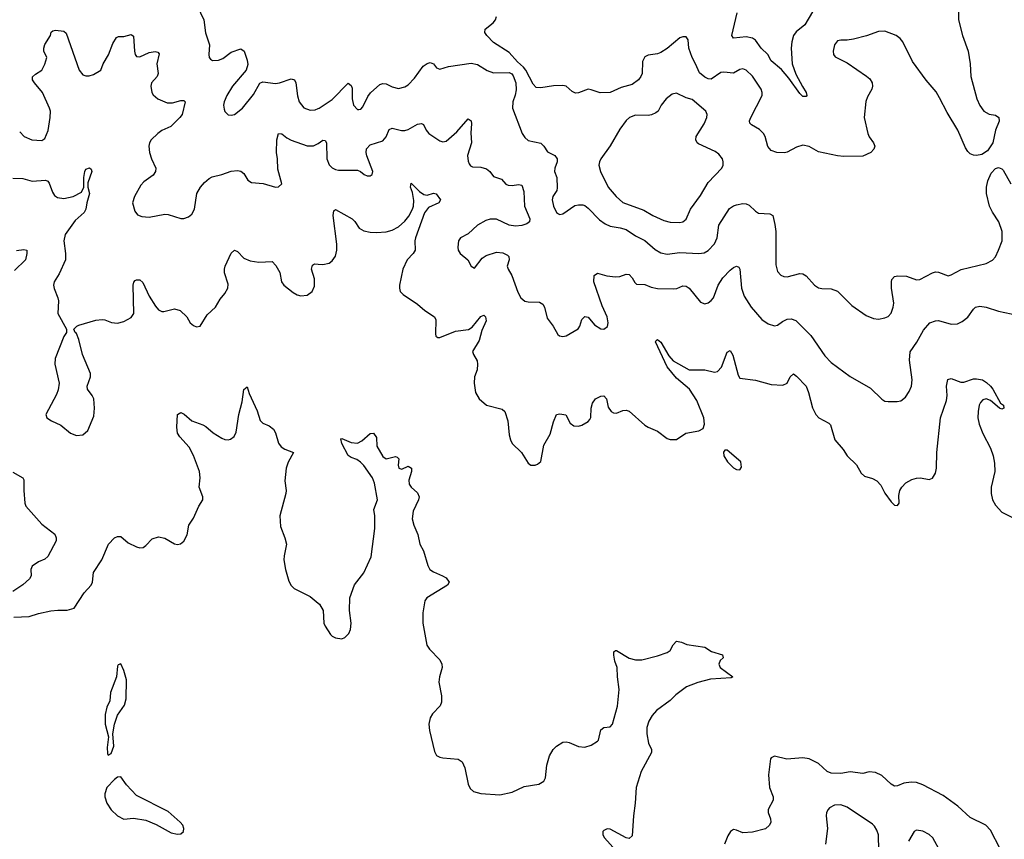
# Model space of a CAD drawing. Header units: inches. Extents: x 884691 to 1028259, y 526745 to 653629.
# Tile 101 of 241: x 938110 to 944346, y 584681 to 589870. Entities that reach past the tile are written whole.
import ezdxf

# ---------------------------------------------------------------- set-up
doc = ezdxf.new("R2010")
doc.units = ezdxf.units.IN
doc.header["$MEASUREMENT"] = 0
doc.layers.add('A9538', color=7, linetype='Continuous')
doc.layers.add('A9548', color=7, linetype='Continuous')

msp = doc.modelspace()

# ---------------------------------------------------------------- linework, layer by layer
at = {"layer": 'A9538', "color": 6}
for points, elevation in [([(939215.7, 590000), (939275.4, 589870), (939286.8, 589786.8), (939313.1, 589710), (939308.8, 589648.8), (939310.8, 589630), (939319.5, 589619.5), (939331.6, 589611.6), (939370, 589612.8), (939396.1, 589623.9), (939450, 589663.7), (939510, 589685), (939531.7, 589671.7), (939550, 589613.2), (939554, 589586), (939544.5, 589550), (939458.4, 589450), (939422.4, 589390), (939405.2, 589350), (939401.7, 589330), (939404.4, 589304.4), (939410, 589287.9), (939430, 589267.1), (939450, 589265.2), (939470, 589270.1), (939521.1, 589310), (939590, 589396), (939630, 589468.1), (939650, 589477.1), (939730, 589465.8), (939755, 589470), (939830, 589496.2), (939850, 589490.1), (939859.3, 589470), (939870, 589387.7), (939880.5, 589350), (939910, 589312.4), (939950, 589296.9), (939980.5, 589299.5), (940000, 589307)], 2500), ([(938110, 589160.3), (938139.3, 589130), (938186, 589110), (938250, 589104.3), (938270, 589118.4), (938290, 589169.1), (938303.1, 589250), (938304.4, 589290), (938299.8, 589310), (938255.2, 589410), (938203.4, 589470), (938191.6, 589490), (938191.6, 589508.4), (938210, 589525.8), (938249.9, 589550), (938270, 589587.6), (938282.1, 589630), (938262.5, 589670), (938262.6, 589690), (938270, 589713.4), (938304.6, 589770), (938310, 589790.1), (938320.7, 589799.3), (938336.4, 589803.6), (938390, 589796.5), (938404.3, 589784.3), (938485.8, 589550), (938510, 589521.8), (938530, 589514.1), (938550, 589514.4), (938577.1, 589522.9), (938624.2, 589550), (938638.4, 589590), (938671.9, 589648.1), (938699.7, 589720.3), (938723.2, 589756.8), (938736, 589764), (938770, 589764.3), (938815.5, 589775.5), (938830, 589766.2), (938837.4, 589670), (938841.3, 589650), (938850, 589636.6), (938870, 589633.9), (938930, 589661.4), (938968.7, 589668.7), (938984.8, 589664.8), (938993, 589653), (938978.9, 589590), (938987, 589530), (938979.8, 589510), (938944.8, 589470), (938940.1, 589450), (938946.2, 589410), (938955.4, 589395.4), (938985.5, 589370), (939044.2, 589344.2), (939077.3, 589342.7), (939130, 589357.8), (939150, 589357.8), (939158.9, 589350), (939139.8, 589270), (939125.1, 589250), (939066.3, 589193.7), (939010, 589168.1), (938984.4, 589150), (938943.4, 589110), (938931.9, 589090), (938927.8, 589070), (938931.8, 589030), (938944, 588990), (938971.3, 588930), (938970.5, 588910), (938954.5, 588885.5), (938896.3, 588843.7), (938877.1, 588822.9), (938836.4, 588750), (938823.8, 588710), (938838.4, 588658.4), (938855.5, 588635.5), (938884.4, 588624.4), (938930, 588618.9), (939030, 588638.4), (939050, 588637.2), (939130, 588612.2), (939150, 588611.9), (939178.7, 588621.3), (939200.4, 588639.6), (939218.2, 588670), (939232.9, 588770), (939255.3, 588810), (939279.8, 588840.2), (939310, 588865.2), (939330, 588875.5), (939390, 588890.5), (939450, 588911.9), (939490, 588914.8), (939510.6, 588910.6), (939530, 588896), (939555.2, 588855.2), (939578.6, 588838.6), (939653, 588833), (939730, 588810.1), (939750, 588811.1), (939769.8, 588830.2), (939744, 588924), (939743.6, 588990), (939737.1, 589030), (939739.3, 589110), (939750, 589150.1), (939770, 589146.9), (939801.5, 589121.5), (939830, 589106.4), (939930, 589072.5), (939970, 589072.3), (939996, 589084), (940000, 589086.8)], 2400), ([(938067.3, 588867.3), (938130, 588864.8), (938190, 588848.1), (938274.1, 588854.1), (938287.6, 588847.6), (938296, 588836), (938317.4, 588777.4), (938330, 588756.4), (938350, 588745.2), (938390, 588739), (938449.8, 588750.2), (938500.9, 588779.1), (938516.9, 588810), (938515.9, 588870), (938523.2, 588910), (938530, 588924.4), (938551.5, 588931.5), (938562.8, 588922.8), (938567.3, 588910), (938542.3, 588837.7), (938542.3, 588810), (938552.4, 588770), (938535.2, 588710), (938529.2, 588670), (938518.7, 588650), (938460.6, 588599.4), (938398.7, 588510), (938389.3, 588470), (938400.7, 588390), (938399.4, 588350), (938359.3, 588260.7), (938327.4, 588210), (938323.6, 588190), (938327.5, 588167.5), (938351.9, 588110), (938355.7, 588090), (938350.8, 588010), (938406.7, 587910), (938406.4, 587890), (938390, 587863.6), (938334.2, 587725.8), (938333.3, 587690), (938359.6, 587570), (938354.2, 587525.8), (938343.7, 587496.3), (938275.5, 587370), (938282.8, 587350), (938311.8, 587330), (938370, 587303.3), (938432.5, 587252.5), (938470, 587236.9), (938510, 587242.4), (938542.5, 587270), (938579, 587361), (938584.2, 587410), (938579.6, 587470), (938569.9, 587489.9), (938539.5, 587530), (938538, 587550), (938559.5, 587610), (938559.5, 587630), (938507.1, 587750), (938484.9, 587844.9), (938470, 587884), (938462, 587890), (938454, 587910), (938471.6, 587930), (938484.1, 587935.9), (938591.4, 587968.6), (938631.8, 587971.8), (938650, 587969.1), (938692.4, 587952.4), (938730, 587949), (938770, 587958.4), (938816.1, 587983.9), (938833.5, 588010), (938829, 588190), (938832.3, 588207.7), (938841.5, 588218.5), (938850, 588224.2), (938870, 588222.7), (938890, 588206.5), (938930, 588119.9), (938970, 588056.6), (938990, 588033.2), (939010, 588023.2), (939022.8, 588022.8), (939090, 588039), (939126.1, 588030), (939168.1, 587990), (939190.7, 587950), (939210, 587933.2), (939230, 587925.1), (939252.7, 587930), (939298.4, 588001.6), (939349.9, 588050.1), (939378.7, 588101.3), (939410, 588136.9), (939429.2, 588170), (939430, 588195.1), (939407.6, 588267.6), (939407.1, 588290), (939411.8, 588310), (939448.6, 588391.4), (939470, 588410.1), (939490, 588402.9), (939530, 588359.8), (939570, 588342.7), (939623.9, 588336.1), (939710, 588339), (939732.9, 588312.9), (939757.8, 588270), (939767.2, 588210), (939782.3, 588190), (939842.4, 588142.4), (939868, 588128), (939890, 588121.8), (939930, 588125.1), (939962.6, 588150), (939977.3, 588182.7), (939976.3, 588230), (939958.7, 588290), (939963.7, 588316.3), (939976.1, 588323.9), (940000, 588322.2)], 2300), ([(938090, 588408.2), (938135.9, 588415.9), (938154.8, 588410), (938156, 588390), (938147.1, 588350), (938078, 588282)], 2200), ([(938072.9, 586087.1), (938170, 586092.4), (938230, 586111.3), (938306.7, 586126.7), (938352.2, 586132.2), (938410, 586131.1), (938455.3, 586144.7), (938519.1, 586240.9), (938562.9, 586290), (938570.6, 586310), (938576.5, 586370), (938629.3, 586450.7), (938672.2, 586550), (938710, 586589.3), (938730, 586599), (938750, 586597.3), (938798, 586558), (938850, 586532.1), (938870, 586527.2), (938891.3, 586528.7), (938910, 586540.8), (938950, 586582.8), (938990, 586597.2), (939030, 586587.1), (939090, 586551.4), (939110, 586548), (939127.6, 586552.4), (939150, 586568.7), (939171.5, 586608.5), (939181.7, 586670), (939210, 586714.5), (939243.7, 586790), (939269.4, 586830), (939269.9, 586850), (939246.3, 586910), (939252.4, 586970), (939249, 587010), (939210.3, 587110.3), (939183, 587163), (939124.6, 587230), (939110, 587253), (939104.3, 587290), (939108.6, 587371.4), (939130, 587384.2), (939152, 587372), (939199.6, 587330), (939270, 587305.2), (939290, 587293.7), (939334.6, 587254.6), (939390, 587221.6), (939410, 587212.6), (939430, 587211), (939444.7, 587215.3), (939468.4, 587231.6), (939481.3, 587258.7), (939497.9, 587370), (939519.4, 587450), (939528.9, 587528.9), (939550, 587544.9), (939563.3, 587503.3), (939613.3, 587393.3), (939633.1, 587333.1), (939650, 587315.8), (939690, 587299.1), (939717.2, 587277.2), (939730, 587254), (939749.6, 587189.6), (939765.7, 587165.7), (939790, 587150.8), (939843.8, 587130), (939810, 587069.4), (939796.9, 587030), (939788.8, 586950), (939797.3, 586890), (939795.9, 586870), (939757, 586730), (939762.2, 586662.2), (939790.2, 586589.8), (939799.8, 586550), (939784.2, 586475.8), (939783.6, 586450), (939793.1, 586390), (939814.7, 586314.7), (939828.7, 586288.7), (939848.3, 586268.3), (939950, 586218.1), (940000, 586176.8)], 2200), ([(938066, 587006), (938129.3, 586970), (938136.5, 586956.5), (938135.3, 586890), (938142.7, 586810), (938149.4, 586790), (938250, 586676.3), (938332.2, 586612.2), (938342.1, 586590), (938340.9, 586570), (938288.5, 586471.5), (938270, 586455.8), (938230, 586438.3), (938189.4, 586410.6), (938181.6, 586390), (938181.8, 586350), (938172.2, 586330), (938130, 586292.2), (938067.7, 586250)], 2200)]:
    msp.add_lwpolyline(points, dxfattribs=dict(at, elevation=elevation))
at = {"layer": 'A9538', "color": 6, "elevation": 2200}
for points in [[(938750, 585792), (938734, 585786), (938730, 585778), (938723.9, 585710), (938685.8, 585610), (938681.8, 585558.2), (938661.1, 585518.9), (938651.9, 585471.9), (938650.8, 585410), (938672.7, 585330), (938663.2, 585263.2), (938665.4, 585225.4), (938670, 585213.4), (938690, 585223.8), (938705.8, 585270), (938700.4, 585350), (938709.8, 585410), (938730, 585468), (938773.5, 585530), (938784.7, 585570), (938786.8, 585690), (938770, 585749.4)], [(938750, 585076.2), (938730, 585074), (938710, 585060.5), (938661.3, 585010), (938649.2, 584970), (938650.2, 584950), (938662.4, 584910), (938690, 584867.4), (938729.1, 584829.1), (938770, 584809.4), (938830, 584815.2), (938910, 584802.3), (938975.3, 584775.3), (939070, 584722.4), (939110, 584713.1), (939130, 584715.8), (939147.3, 584730), (939149.7, 584750), (939142.6, 584770), (939126.6, 584790), (939050, 584858), (938850, 584958.7), (938786.1, 585026.1)]]:
    msp.add_lwpolyline(points, close=True, dxfattribs=at)
at = {"layer": 'A9548', "color": 6}
for points, elevation in [([(944056.7, 589950), (944056.3, 589870), (944080.9, 589770), (944116.8, 589670), (944129.8, 589590), (944133.1, 589510), (944170.8, 589370), (944190, 589326.6), (944216.5, 589290), (944250, 589272), (944290, 589266), (944311.2, 589250), (944312.7, 589227.3), (944289.6, 589170), (944272.1, 589090), (944239.7, 589040.3), (944204.2, 589015.8), (944170.1, 589009.9), (944150, 589012.2), (944130, 589020.7), (944115.2, 589035.2), (944099.8, 589059.8), (944050.5, 589170), (943983.5, 589283.5), (943936.2, 589376.2), (943913.2, 589413.2), (943850, 589488.1), (943764.9, 589604.9), (943703.7, 589730), (943686.6, 589750), (943659.9, 589770), (943590, 589796.9), (943550, 589794.9), (943472.7, 589767.3), (943390, 589746.4), (943350, 589740.7), (943310, 589741.2), (943290, 589735.7), (943271.2, 589710), (943260.9, 589670), (943263.3, 589650), (943274.3, 589634.3), (943350, 589598), (943472.8, 589512.8), (943494.9, 589494.9), (943509.6, 589470), (943511.3, 589450), (943506.5, 589430), (943478.6, 589381.4), (943468.3, 589351.7), (943457.8, 589250), (943481.2, 589150), (943490, 589129.1), (943518.4, 589090), (943525.8, 589070), (943519.2, 589050), (943500.6, 589030), (943450, 589006.1), (943330, 589004), (943290, 589008.8), (943170, 589032.9), (943110, 589066.3), (943070, 589076.7), (943030, 589062.8), (942970, 589030.4), (942953.1, 589026.9), (942906, 589030), (942870, 589041.3), (942847.2, 589067.2), (942831.1, 589130), (942820.9, 589150), (942795.7, 589175.7), (942743.9, 589203.9), (942734.7, 589214.7), (942732.8, 589230), (942740.1, 589250), (942812.5, 589390), (942812.4, 589410), (942805.7, 589430), (942750, 589511.8), (942710, 589549.9), (942690, 589558), (942670, 589555.6), (942630, 589531.1), (942570, 589537.8), (942550, 589535.1), (942490, 589493.8), (942470, 589495.3), (942450, 589506.8), (942414.5, 589534.5), (942391, 589590), (942368, 589630), (942347.9, 589690), (942343.4, 589743.4), (942330, 589761.2), (942310, 589762.3), (942290, 589755), (942210, 589688.6), (942170, 589661.8), (942150, 589654), (942090, 589645.4), (942070, 589634.3), (942054.9, 589605.1), (942052, 589530), (942044.6, 589510), (942029.6, 589490), (941990, 589459), (941919.6, 589440.4), (941850, 589409.4), (941786.2, 589406.2), (941730, 589427), (941710, 589429.9), (941650, 589406.9), (941630, 589405.8), (941610, 589415.6), (941570, 589449.1), (941550, 589453.8), (941490, 589451.6), (941410, 589438.5), (941381.7, 589441.7), (941361.1, 589461.1), (941315.9, 589550), (941299.8, 589570), (941262.9, 589602.9), (941210, 589662.8), (941110, 589726.1), (941067.7, 589770), (941056.5, 589790), (941058.8, 589810), (941107.8, 589850), (941124.2, 589870), (941129.9, 589890)], 2500), ([(943130, 589919.4), (943081.6, 589838.4), (943027.6, 589792.4), (943011.1, 589770), (942999.1, 589730), (942995, 589690), (943003, 589590), (943024.7, 589524.7), (943066.7, 589446.7), (943091.9, 589410), (943096, 589390), (943090, 589383.5), (943070, 589384.5), (943050, 589403.7), (942980.2, 589500.2), (942934.3, 589554.3), (942870, 589609.9), (942848.3, 589650), (942805.8, 589690), (942770, 589739.8), (942750, 589752.5), (942710, 589761.8), (942630, 589752.3), (942619.9, 589770), (942653.6, 589913.6)], 2400), ([(940000, 589307), (940007.7, 589310), (940090, 589365.3), (940190, 589468.5), (940210, 589454.1), (940216.3, 589436.3), (940214.7, 589370), (940224.8, 589330), (940250, 589302.3), (940257.6, 589302.4), (940270, 589303), (940282.6, 589317.4), (940315.8, 589384.2), (940332.8, 589407.2), (940390, 589459.9), (940410, 589466.9), (940430, 589464.1), (940470, 589444.2), (940510, 589435.4), (940550, 589445.2), (940570, 589458.3), (940610, 589499.3), (940664.9, 589575.1), (940690, 589592.5), (940710, 589598.4), (940730, 589590.2), (940750, 589565.2), (940770, 589556.8), (940825.4, 589574.6), (940970, 589593.9), (941010, 589587.2), (941070, 589547.9), (941110, 589533.3), (941210, 589536.8), (941226.6, 589526.6), (941235.1, 589515.1), (941251.4, 589470), (941253.4, 589426.6), (941247.7, 589392.3), (941232.2, 589350), (941232, 589310), (941293.3, 589150), (941310, 589123.4), (941330, 589105), (941410, 589088.9), (941428.9, 589070), (941453.1, 589033.1), (941499.2, 589010), (941513.7, 588990), (941513.8, 588970), (941499.3, 588930), (941497.6, 588910), (941512.9, 588870), (941514.7, 588805.3), (941512.1, 588787.9), (941486.7, 588750), (941481.5, 588730), (941490.8, 588690), (941510, 588650.1), (941521.7, 588641.7), (941530, 588636.6), (941550, 588642), (941626.5, 588693.5), (941650, 588698.3), (941677.1, 588697.1), (941690, 588693.2), (941710, 588677.6), (941783.1, 588603.1), (941817.3, 588577.3), (941850, 588563.2), (941913.1, 588553.1), (941950, 588541.7), (942010, 588501), (942070, 588471.2), (942135.5, 588415.5), (942170, 588395), (942210, 588385.2), (942290, 588397.2), (942411, 588389), (942445.2, 588394.8), (942470, 588408.3), (942509.4, 588450.6), (942527.1, 588490), (942538.4, 588570), (942605.8, 588674.2), (942630, 588691.4), (942650, 588698.5), (942690, 588705.4), (942710, 588704.1), (942730, 588695.1), (942770, 588658.1), (942790, 588645.7), (942861.1, 588641.1), (942879, 588630), (942893.5, 588573.5), (942898.1, 588530), (942897.8, 588317.8), (942910, 588276.5), (942930, 588253.5), (942950, 588244.5), (942970, 588241.8), (943050, 588264), (943070, 588260.7), (943090, 588248.9), (943144.1, 588190), (943170, 588173), (943190, 588167.3), (943250, 588167.2), (943290, 588151.6), (943381, 588061), (943470, 587996.6), (943517.5, 587977.5), (943550, 587975.1), (943590, 587981.7), (943610, 587990.2), (943630, 588012.9), (943642.5, 588050), (943645.2, 588074.8), (943631.7, 588170), (943630.3, 588209.7), (943634.5, 588225.5), (943650, 588244.1), (943671.5, 588248.5), (943725.6, 588245.6), (943790, 588223.6), (943810, 588226.2), (943890, 588268), (943910, 588273.7), (943930, 588272.4), (943990, 588248.9), (944010, 588254.7), (944071.5, 588288.5), (944230, 588326.8), (944270, 588348.2), (944290, 588369.1), (944310, 588410.1), (944331.2, 588470), (944331.2, 588530), (944311.9, 588590), (944270.8, 588650.8), (944252.4, 588690), (944233.9, 588770), (944232, 588810), (944240.6, 588850), (944261.7, 588898.3), (944290, 588928.2), (944310, 588933.5), (944330, 588926.7), (944337.7, 588917.7), (944386.5, 588830)], 2500), ([(940000, 589086.8), (940030, 589108), (940045.7, 589105.7), (940052.8, 589090), (940054.9, 588990), (940070, 588952), (940090, 588931.7), (940110, 588921.5), (940130, 588917.7), (940250, 588917.9), (940268.8, 588908.8), (940291, 588890), (940310, 588881.7), (940330, 588881.5), (940342.5, 588890), (940345.8, 588910), (940308.5, 589008.5), (940304.5, 589030), (940307.3, 589052.7), (940330, 589077.9), (940410, 589102.6), (940430, 589129.3), (940450, 589173.9), (940470, 589182.9), (940529, 589169), (940550, 589169.3), (940570, 589175), (940630, 589209.5), (940653.9, 589213.9), (940667.4, 589207.4), (940684.2, 589170), (940701.1, 589150), (940770, 589104.2), (940790, 589096.6), (940810, 589101.9), (940879.4, 589160.6), (940950, 589242), (940970, 589230.2), (940972.5, 589210), (940966.6, 589153.4), (940970.7, 589090), (940946.3, 589010), (940950, 588973.6), (940957.4, 588957.4), (940965.7, 588945.7), (940978.5, 588938.5), (941030, 588936.4), (941066.5, 588926.5), (941086.9, 588910), (941110, 588876.7), (941161, 588861), (941189.7, 588829.7), (941203.5, 588823.5), (941230, 588820.6), (941270, 588827.2), (941290, 588821.7), (941302.8, 588782.8), (941307.5, 588690), (941341.2, 588610), (941337.9, 588590), (941322.1, 588577.9), (941290, 588566.2), (941250, 588562), (941210, 588569.6), (941130, 588606.5), (941090, 588608.2), (941061.5, 588598.5), (941010, 588569.1), (940950, 588514.6), (940902.3, 588490), (940888.8, 588470), (940884.1, 588430), (940886.4, 588410), (940900.5, 588390), (940948.6, 588350), (940970, 588310.2), (940990, 588297.8), (941039, 588361), (941063.4, 588376.6), (941130, 588398.5), (941170, 588393.1), (941199.3, 588379.3), (941207.7, 588370), (941209.2, 588350), (941197.6, 588310), (941203.1, 588290), (941226.8, 588250), (941265.3, 588145.3), (941283.4, 588110), (941310, 588088.6), (941330, 588083.4), (941402.3, 588082.3), (941423.6, 588070), (941433.7, 588050), (941450, 587980.1), (941489, 587929), (941518, 587878), (941528.6, 587868.6), (941550, 587864.6), (941570, 587869.3), (941646.6, 587913.4), (941658.2, 587930), (941670, 587972.4), (941690, 587990.6), (941710, 587986), (941750, 587939.3), (941790, 587913), (941810, 587910.1), (941832.9, 587927.1), (941836.9, 587950), (941830.2, 587990), (941799.1, 588059.1), (941745.9, 588210), (941748.9, 588251.1), (941770, 588264.7), (941829.1, 588249.1), (941882.9, 588242.9), (941910, 588244.5), (941950, 588258.9), (941970, 588256.2), (941990, 588236.2), (942005.4, 588205.4), (942015.7, 588195.7), (942070, 588193.8), (942110, 588177.1), (942150, 588167.7), (942250, 588165.3), (942271.2, 588168.8), (942310, 588185.9), (942330, 588183.9), (942350.7, 588170), (942422.4, 588082.4), (942450, 588072.3), (942470, 588077.4), (942490, 588091.6), (942504.6, 588110), (942533.6, 588190), (942563.5, 588236.5), (942610, 588284.8), (942630, 588301.2), (942650.7, 588310.7), (942664.3, 588304.3), (942671.6, 588291.6), (942681.8, 588170), (942698.9, 588118.9), (942743, 588050), (942810, 587973), (942850, 587945.1), (942890, 587931.1), (942910, 587936.5), (942940.3, 587959.7), (942970, 587974.2), (942996.8, 587976.8), (943025.7, 587965.7), (943120.1, 587870), (943210, 587741.5), (943250, 587699.4), (943370, 587612.1), (943497.7, 587537.7), (943570, 587468.4), (943590, 587455.9), (943610, 587452.5), (943668, 587452), (943690, 587456.8), (943719.9, 587480.1), (943744.2, 587515.8), (943757.4, 587550), (943762.5, 587590), (943745.4, 587714.6), (943750, 587767.8), (943791.4, 587828.6), (943834.5, 587905.5), (943874.7, 587950), (943910, 587964.3), (943930, 587966.1), (944010, 587943.2), (944050, 587945.6), (944079.7, 587960.3), (944114.1, 587985.9), (944150, 588037.5), (944164, 588050), (944190, 588056.2), (944230, 588049.5), (944310, 588024.6), (944470, 587990.5)], 2400), ([(940000, 588322.2), (940030, 588320.1), (940070, 588328.6), (940090, 588342.8), (940110, 588374), (940118.1, 588410), (940119.2, 588450), (940094.6, 588630), (940100, 588660), (940110, 588669.5), (940215.1, 588610), (940233.3, 588593.3), (940260.5, 588550), (940290, 588533.1), (940330, 588524.9), (940370, 588523.1), (940430, 588527.5), (940470, 588536.7), (940510, 588558.5), (940550, 588593.7), (940574.6, 588625.4), (940598.7, 588670), (940604.4, 588690), (940606.2, 588726.2), (940596.8, 588776.8), (940584.5, 588810), (940590, 588834.7), (940642.8, 588782.8), (940670, 588763.9), (940690, 588759.4), (940730, 588771), (940747.4, 588767.4), (940775.1, 588730), (940764.6, 588710), (940699, 588681), (940673, 588647), (940617.3, 588490), (940613.2, 588470), (940614.7, 588410), (940602.3, 588390), (940564.9, 588350), (940535.9, 588290), (940515.7, 588190), (940514.7, 588170), (940520.1, 588150), (940539.2, 588130), (940630.1, 588070.1), (940676.9, 588030), (940737.4, 587990), (940745.8, 587970), (940742.4, 587882.4), (940746.6, 587866.6), (940758.6, 587858.6), (940770, 587857.4), (940870, 587897.7), (940951.4, 587908.6), (940976.5, 587923.5), (941030, 587990.8), (941050, 587999.4), (941059.4, 587990), (941064.5, 587964.5), (941036.9, 587903.1), (941020.8, 587839.2), (940978.8, 587770), (940983.4, 587750), (941006.3, 587710), (941010.4, 587690), (941006.3, 587653.7), (940991.1, 587610), (940989, 587570), (940996.1, 587510), (941019, 587470), (941066.7, 587430), (941164.7, 587404.7), (941183.2, 587390), (941201.1, 587330), (941210, 587242.8), (941217.5, 587210), (941230, 587187.8), (941287.8, 587130), (941330, 587063), (941347.3, 587050), (941374, 587050), (941390, 587056.4), (941410, 587074), (941430, 587176.3), (941470, 587246.7), (941490, 587324.6), (941510, 587371.2), (941530, 587375.7), (941569.3, 587369.3), (941596.8, 587316.8), (941619.8, 587299.8), (941650, 587296.2), (941670, 587302.5), (941710, 587325.7), (941721.2, 587338.8), (941728, 587352), (941728.4, 587411.6), (941737.1, 587442.9), (941757, 587470), (941790, 587487.6), (941810, 587487.8), (941825.9, 587470), (941837.5, 587417.5), (941856.8, 587390), (941870, 587381.7), (941890, 587378.8), (941930, 587396.2), (941950, 587399.1), (941970, 587391.9), (942070, 587303.5), (942090, 587290.1), (942150, 587264.5), (942210, 587217.7), (942230, 587211.7), (942270, 587213.4), (942328.1, 587251.9), (942412.2, 587267.8), (942438.3, 587281.7), (942446.5, 587310), (942443.1, 587350), (942399.1, 587459.1), (942352.6, 587530), (942270, 587600.1), (942210, 587673.1), (942135.8, 587830), (942140.2, 587839.8), (942150, 587845.6), (942170, 587829.5), (942221.8, 587741.8), (942249.5, 587709.5), (942350, 587653.3), (942450, 587653.9), (942510, 587638.4), (942530, 587643.8), (942554.5, 587670), (942590, 587765), (942610, 587775), (942625.8, 587745.8), (942660.2, 587620.2), (942670, 587600.2), (942770, 587587.5), (942870, 587560.8), (942943.3, 587556.7), (942970, 587568.1), (942990, 587610.1), (943010, 587627.4), (943030, 587613), (943090.4, 587550), (943106.5, 587510), (943130, 587412.4), (943151.2, 587371.2), (943170.9, 587350), (943235.2, 587315.2), (943245.5, 587305.5), (943273.4, 587210), (943325.4, 587150), (943351.6, 587110), (943410, 587051), (943438.3, 586998.3), (943460.6, 586980.6), (943510, 586966.4), (943538.5, 586950), (943563.7, 586923.7), (943590, 586872.4), (943630, 586817.1), (943650, 586797.1), (943670, 586794), (943679.6, 586810), (943678.5, 586858.5), (943684.8, 586890), (943696.5, 586910), (943722.2, 586937.8), (943760.5, 586959.5), (943790, 586968.5), (943816, 586970), (943870, 586959.3), (943890, 586968.4), (943910, 586999.5), (943916.7, 587030), (943917.9, 587130), (943941, 587350), (943980.5, 587459.5), (943983.4, 587490), (943978.9, 587550), (943988.5, 587591.5), (944010, 587598.1), (944070, 587574.4), (944090, 587575.2), (944150, 587595.7), (944170, 587597.5), (944206.7, 587590), (944233.3, 587573.3), (944257.7, 587550), (944273.3, 587530), (944322.1, 587442.1), (944340.9, 587430), (944342, 587410), (944330, 587405.2), (944315.6, 587410), (944259.1, 587459.1), (944230, 587469.9), (944210, 587463.7), (944194.4, 587445.6), (944186.8, 587430), (944179.4, 587390), (944177.5, 587350), (944185.5, 587310), (944210, 587251.3), (944258.4, 587158.4), (944274.6, 587110), (944283.6, 587063.6), (944285.2, 587010), (944262.6, 586910), (944262.6, 586870), (944270.1, 586830), (944290, 586797.2), (944330, 586752.1), (944398.3, 586718.3)], 2300), ([(940000, 586176.8), (940009.2, 586169.2), (940031.5, 586130), (940037.1, 586050), (940044, 586030), (940078.7, 585978.7), (940090, 585967.1), (940110, 585957.6), (940150, 585951.3), (940170, 585958.3), (940195.2, 585984.8), (940205.7, 586010), (940209.9, 586050), (940198.4, 586130), (940201.1, 586210), (940230, 586292.1), (940290, 586369), (940335.5, 586470), (940359.2, 586650), (940360.1, 586730), (940353.2, 586770), (940375.2, 586830), (940356.6, 586936.6), (940343.6, 586970), (940290, 587046.8), (940268.9, 587068.9), (940245.9, 587085.9), (940210, 587098.7), (940190, 587111.1), (940150, 587187.1), (940144.4, 587215.6), (940150, 587219.5), (940210, 587194.2), (940250, 587190.2), (940277, 587203), (940330, 587250.3), (940350, 587252.7), (940370, 587224.7), (940371.5, 587170), (940410, 587105.5), (940430, 587090.2), (940490, 587105.2), (940501, 587101), (940511.9, 587090), (940507.7, 587050), (940510.7, 587030), (940530, 587025.5), (940570, 587042.7), (940591.2, 587031.2), (940591.2, 587010), (940575.5, 586955.5), (940577.7, 586930), (940590, 586910.2), (940630, 586874), (940639.3, 586850), (940636.1, 586830), (940601.1, 586758.9), (940596.4, 586710), (940605.4, 586670), (940631.4, 586610), (940645, 586550), (940667, 586507), (940694.9, 586414.9), (940708.6, 586390), (940730, 586373.7), (940788.7, 586350), (940810, 586336.9), (940829, 586310), (940818.9, 586290), (940687.8, 586210), (940676.8, 586190), (940664.2, 586115.8), (940663.8, 586050), (940688.3, 585910), (940704.4, 585884.4), (940770, 585817.3), (940784.6, 585790), (940785.4, 585770), (940767.8, 585710), (940764.5, 585675.5), (940780.8, 585590), (940780.5, 585550), (940772.7, 585527.3), (940723.4, 585476.6), (940708.7, 585451.3), (940700.4, 585410), (940705, 585370), (940736.7, 585236.7), (940750, 585212.2), (940770, 585201.2), (940790, 585197.1), (940887.7, 585187.7), (940912.8, 585172.8), (940930, 585134.8), (940950.3, 585030), (940963.1, 585003.1), (940983.6, 584983.6), (941030, 584971.5), (941150, 584962), (941230, 584980.2), (941304.2, 585015.8), (941398, 585030), (941429.6, 585050), (941441, 585070), (941448.6, 585150), (941464.8, 585210), (941488.7, 585250), (941510, 585271.5), (941550, 585295.6), (941570, 585299), (941590, 585294.9), (941650, 585269.2), (941690, 585264.3), (941730, 585276.6), (941770, 585302.2), (941776, 585310), (941790, 585374.7), (941810, 585389.3), (941850, 585393.2), (941864.6, 585410), (941896.8, 585523.2), (941906.7, 585630), (941895.4, 585710), (941893.5, 585770), (941879.2, 585810), (941872.3, 585847.7), (941871.9, 585868.1), (941882.9, 585877.1), (941890, 585877.1), (941970, 585828.8), (942010, 585817.6), (942050, 585817), (942150, 585842), (942210, 585863.8), (942230, 585877.3), (942248.5, 585911.5), (942270, 585935.5), (942302, 585930), (942335.5, 585915.5), (942450, 585897.3), (942492, 585870), (942562, 585850), (942564.7, 585830), (942547.3, 585812.7), (942537.3, 585790), (942545.5, 585770), (942626, 585710), (942616.7, 585703.3), (942485.4, 585694.6), (942405.1, 585674.9), (942333, 585647), (942264.5, 585595.5), (942230, 585560.9), (942143.3, 585496.7), (942114.9, 585465.1), (942094.2, 585430), (942082.5, 585390), (942082.6, 585350), (942091.6, 585290), (942111, 585250), (942111.2, 585230), (942045.1, 585110), (942014.1, 585010), (942008.8, 584910), (941996.6, 584830), (941990, 584702.7), (941970, 584685.4), (941950, 584691.1), (941850, 584744.8), (941830, 584746.6), (941810, 584737.6), (941803.7, 584730), (941803.2, 584710), (941812.7, 584690), (941920.6, 584570)], 2200), ([(944320.2, 584620.2), (944259, 584739), (944229.8, 584770), (944130, 584819.9), (944051.1, 584891.1), (943957.9, 584957.9), (943830, 585026.6), (943790, 585040.6), (943756.6, 585043.4), (943710, 585036.8), (943670, 585019.9), (943650, 585017.9), (943630, 585029.9), (943570, 585085.5), (943530, 585104.8), (943490, 585108.1), (943450, 585097.8), (943370, 585108.7), (943310, 585097.9), (943250, 585100.6), (943224.7, 585110), (943170, 585161.5), (943110, 585190.8), (943070, 585197.1), (942969, 585189), (942890, 585207.3), (942870, 585197.6), (942865.1, 585190), (942853.3, 585090), (942859.1, 585010), (942881.6, 584950), (942882.5, 584930), (942850.6, 584870), (942851, 584850), (942865.6, 584810), (942866.9, 584790), (942859.2, 584770), (942833.1, 584746.9), (942750, 584726.4), (942690, 584721.4), (942650, 584738.7), (942630, 584742.4), (942612.3, 584730), (942595.8, 584704.2), (942573.9, 584650)], 2300), ([(943550.3, 584610), (943549.6, 584710), (943539.1, 584739.1), (943523.5, 584763.5), (943510, 584777.1), (943350, 584885.8), (943310, 584899.4), (943270, 584897.4), (943239.7, 584880.3), (943229.2, 584870), (943220.3, 584850), (943218.1, 584830), (943226.7, 584750), (943212.6, 584650)], 2400), ([(943942.7, 584602.7), (943893.9, 584690), (943870, 584712.5), (943830, 584733.8), (943790, 584738.6), (943774, 584730), (943739.6, 584670)], 2400)]:
    msp.add_lwpolyline(points, dxfattribs=dict(at, elevation=elevation))
for points, elevation in [([(942270, 589404.3), (942241.3, 589398.7), (942204.4, 589370), (942172.4, 589330), (942154.1, 589290), (942139.9, 589280.1), (942112, 589268), (942090, 589264.4), (942010, 589265), (941971.4, 589250), (941950, 589232), (941910, 589177.8), (941850, 589070.7), (941791.1, 588990), (941781.7, 588970), (941778.5, 588950), (941788.8, 588910), (941836, 588810), (941887.2, 588750), (941930, 588713.3), (942063.9, 588663.9), (942120.8, 588630), (942190, 588599.2), (942230, 588589), (942290, 588587.1), (942310, 588591), (942330, 588606.5), (942359.4, 588670), (942422.1, 588757.9), (942470, 588839.8), (942556.3, 588930), (942565, 588950), (942566.2, 588970), (942560.9, 588990), (942538.8, 589018.8), (942514.9, 589034.9), (942410, 589083.6), (942401.2, 589090), (942391.5, 589110), (942394.5, 589130), (942443.9, 589210), (942462.1, 589250), (942463.4, 589270), (942454.5, 589290), (942370, 589364.1), (942330, 589375.9)], 2600), ([(942590, 587144.6), (942575.6, 587144.4), (942567.8, 587132.2), (942570.2, 587110), (942592.5, 587070), (942630, 587033.1), (942650, 587022.9), (942670, 587020.2), (942682.1, 587037.9), (942677, 587070)], 2300)]:
    msp.add_lwpolyline(points, close=True, dxfattribs=dict(at, elevation=elevation))

doc.saveas('drawing.dxf')
